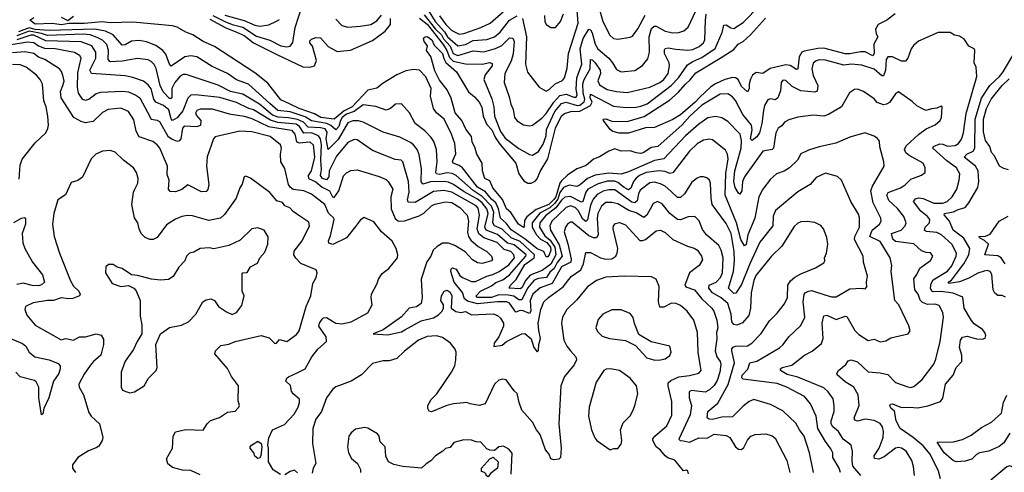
# Model space of a CAD drawing. Extents: x 1921360 to 2014538, y 768294 to 907744.
# Tile 217 of 256: x 1990953 to 1997408, y 810927 to 813897. Entities that reach past the tile are written whole.
import ezdxf

# ---------------------------------------------------------------- set-up
doc = ezdxf.new("R2010")
doc.units = 0

msp = doc.modelspace()

# ---------------------------------------------------------------- linework, layer by layer
at = {"layer": '0CON10XD'}
for points in [[(1992219.7, 813925), (1992297.1, 813885), (1992345, 813864.4), (1992415, 813847.3), (1992505, 813788.5), (1992592.2, 813762.2), (1992665, 813724.7), (1992705, 813719.1), (1992725, 813722.9), (1992742.8, 813747.2), (1992759, 813845), (1992807.5, 813995)], [(1997034, 812705), (1997065.3, 812735), (1997096, 812785), (1997112.7, 812845), (1997116.2, 812885), (1997095.5, 812925), (1997031.7, 812971.7), (1996938.9, 813055), (1996944.1, 813065.9), (1996985, 813081.7), (1997005, 813080.3), (1997035, 813066.8), (1997085, 813072.1), (1997108.5, 813085), (1997127.4, 813112.6), (1997141, 813155), (1997158.5, 813281.5), (1997228.9, 813525), (1997224.4, 813585), (1997210.6, 813615), (1997215.4, 813695), (1997210.8, 813705), (1997175, 813722.9), (1997146.8, 813766.8), (1997115, 813788.2), (1997081.2, 813795), (1997052, 813812), (1996975, 813813.2), (1996899.6, 813780.4), (1996845, 813755.8), (1996813, 813727), (1996798, 813705), (1996776.3, 813643.7), (1996760, 813625), (1996735, 813624.5), (1996675, 813652.5), (1996645, 813654), (1996633.5, 813635), (1996628.9, 813565), (1996615, 813529.5), (1996605, 813528.2), (1996555, 813571.9), (1996475, 813598.4), (1996405, 813604.7), (1996355, 813598.9), (1996235, 813631.3), (1996195, 813632.7), (1996175, 813627.3), (1996155, 813611.4), (1996147.2, 813575), (1996155, 813530), (1996185.4, 813465), (1996181.4, 813428.6), (1996165, 813422.5), (1996075, 813429.8), (1996017.8, 813457.8), (1995975, 813498.5), (1995955, 813500), (1995944.6, 813485.4), (1995940.2, 813429.8), (1995923.5, 813385), (1995905, 813371.8), (1995875, 813377.7), (1995858.2, 813371.8), (1995835.3, 813335), (1995829.1, 813300.9), (1995819.2, 813215), (1995802.6, 813155), (1995785, 813129.2), (1995753.9, 813103.9), (1995744.8, 813115), (1995755.9, 813175), (1995750.2, 813205), (1995693.9, 813273.9), (1995645, 813367.1), (1995625, 813390), (1995595, 813410), (1995545, 813408.8), (1995425, 813335.7), (1995346.9, 813265), (1995295, 813208), (1995135.5, 813064.5), (1995092.3, 813057.8), (1995045, 813026.5), (1995025, 813020), (1994995, 813022.5), (1994955, 813035.6), (1994895, 813034.5), (1994855, 813049.4), (1994815, 813034.4), (1994755, 812996), (1994715, 812982), (1994678.9, 812951.1), (1994661.2, 812938.8), (1994605, 812918.8), (1994545, 812877.2), (1994505, 812839.7), (1994494.4, 812825), (1994466.9, 812735), (1994455, 812716.5), (1994422.3, 812685), (1994339.3, 812650.7), (1994276.7, 812603.3), (1994261.3, 812578.7), (1994260.5, 812539.5), (1994255, 812532.9), (1994222.1, 812555), (1994172.3, 812632.3), (1994144.7, 812655), (1994117.8, 812717.8), (1994055, 812794.4), (1994035, 812840), (1994002.3, 812855), (1993987.1, 812905), (1993985.5, 812955), (1993949.6, 813015), (1993939.7, 813055), (1993920.2, 813095), (1993915, 813130), (1993878.7, 813178.7), (1993851.9, 813235), (1993807.1, 813285), (1993781.8, 813381.8), (1993755.8, 813435.8), (1993705, 813499.2), (1993675, 813560.8), (1993648.8, 813655), (1993620.8, 813695), (1993625.6, 813725), (1993604.3, 813755), (1993600, 813775), (1993610, 813785), (1993623.8, 813786.2), (1993655, 813765.4), (1993669.5, 813729.5), (1993724.7, 813675), (1993732.7, 813642.7), (1993747.2, 813617.2), (1993816.1, 813555), (1993895, 813424.4), (1993935, 813390.6), (1993964.4, 813355), (1993982.3, 813322.2), (1993991.9, 813265), (1994015, 813209.7), (1994048.1, 813175), (1994071.7, 813121.7), (1994100.2, 813080.2), (1994205, 812956.2), (1994225.4, 812885), (1994258.7, 812838.7), (1994285, 812824.8), (1994306.2, 812823.8), (1994332, 812838), (1994346.2, 812853.8), (1994365, 812901.9), (1994415.8, 812984.2), (1994466.2, 813185), (1994505, 813266.8), (1994525, 813282.2), (1994566.5, 813293.5), (1994625, 813296.7), (1994695, 813332.9), (1994705.2, 813355), (1994693, 813385), (1994695, 813408.2), (1994845, 813329.5), (1994928.4, 813321.6), (1994995, 813322.7), (1995025, 813329.7), (1995066.9, 813345), (1995224.2, 813465.8), (1995273, 813515), (1995330, 813600), (1995365, 813622.9), (1995425, 813648.5), (1995512.9, 813707.1), (1995558.1, 813811.9), (1995569.2, 813860.8), (1995585, 813863.9), (1995615, 813843.2), (1995635, 813839.6), (1995695, 813877.8), (1995805, 813990.9)], [(1993630, 813960), (1993677.4, 813885), (1993737.5, 813817.5), (1993757.5, 813785), (1993825, 813725.2), (1993875, 813735.2), (1993925, 813760), (1994015, 813768.1), (1994065, 813785.2), (1994103.1, 813815), (1994163.2, 813895), (1994215, 813923.3)], [(1993705, 813922.8), (1993745.6, 813865), (1993785, 813826.1), (1993835, 813802.8), (1993865, 813806.7), (1993975, 813845.2), (1994038.2, 813875), (1994121.7, 813948.3)], [(1994250.3, 813905), (1994275.2, 813785), (1994268.2, 813605), (1994281.7, 813551.7), (1994358, 813455), (1994405, 813428.6), (1994425, 813438.1), (1994464.2, 813475.8), (1994511.5, 813498.5), (1994524.5, 813515), (1994542.1, 813577.9), (1994550.8, 813675), (1994613.6, 813875), (1994605.7, 813985)], [(1994601.5, 813441.5), (1994605.1, 813515), (1994638.5, 813605), (1994626.4, 813705), (1994647, 813773), (1994685, 813834.5), (1994695, 813829.5), (1994705, 813811.5), (1994725, 813737.5), (1994743.9, 813705), (1994814.2, 813644.2), (1994839.4, 813615), (1994865, 813570), (1994895.7, 813554.3), (1994985, 813564.5), (1995035, 813595.6), (1995070.7, 813639.3), (1995081.6, 813685), (1995079.8, 813785), (1995095, 813839.6), (1995113.1, 813855), (1995125, 813855.3), (1995185, 813822.4), (1995235, 813810.3), (1995275, 813812.5), (1995307, 813823), (1995335, 813847.1), (1995386.5, 813955)], [(1994743.3, 814003.3), (1994775, 813886), (1994822.2, 813795), (1994845, 813773.6), (1994875, 813769.1), (1994955, 813781.5), (1994970.6, 813789.4), (1995005, 813836.7), (1995054.2, 813925.8)], [(1995686.2, 812773.8), (1995675, 812751.4), (1995665, 812759.4), (1995644, 812795), (1995635.2, 812835), (1995640.4, 812905), (1995682.4, 813055), (1995685.2, 813105.2), (1995676.7, 813145), (1995595, 813228.2), (1995555, 813253.9), (1995515, 813262.4), (1995465, 813254), (1995405, 813212.2), (1995318.8, 813135), (1995175.2, 812984.8), (1995115, 812973.3), (1994945, 812898.1), (1994896.5, 812883.5), (1994815, 812889.2), (1994725, 812875.8), (1994674.7, 812855.3), (1994627.7, 812812.3), (1994605, 812801.9), (1994555, 812810.5), (1994517.5, 812795), (1994495, 812762.8), (1994480.4, 812719.6), (1994458.7, 812691.3), (1994427.6, 812662.4), (1994363.1, 812626.9), (1994312.6, 812565), (1994313.1, 812535), (1994341, 812485), (1994367.7, 812457.7), (1994409.6, 812435), (1994432.5, 812405), (1994434.5, 812385.5), (1994425, 812353.3), (1994415, 812340.5), (1994405, 812340.8), (1994388.2, 812375), (1994344.3, 812394.3), (1994266.6, 812456.6), (1994175, 812517.4), (1994142.5, 812562.5), (1994106, 812595), (1994092.2, 812655), (1994074.9, 812695), (1994045, 812720), (1994006.4, 812766.4), (1993955, 812797.9), (1993855.7, 812925.7), (1993835, 812940.9), (1993795.6, 812955), (1993790.4, 812969.6), (1993812.6, 813017.4), (1993804.7, 813085), (1993783.9, 813145), (1993735, 813244.4), (1993685.2, 813285.3), (1993666.5, 813315), (1993647.1, 813395), (1993650.5, 813445), (1993615, 813522.7), (1993573.8, 813565), (1993535, 813570.4), (1993485, 813562.5), (1993425, 813534.7), (1993335, 813479.7), (1993295, 813447.6), (1993234.9, 813435.1), (1993132.1, 813325), (1993081, 813299), (1993015, 813243.3), (1992927.1, 813255), (1992885, 813279.7), (1992785, 813314.9), (1992725, 813343.1), (1992665, 813370.9), (1992580.5, 813480.5), (1992495, 813548.1), (1992230.4, 813720.4), (1992155, 813754.7), (1992088.5, 813798.5), (1992041.2, 813815), (1991985, 813848), (1991955, 813857.5), (1991695, 813880.3), (1991545, 813877.5), (1991493.8, 813883.8), (1991375, 813873), (1991275, 813871.8), (1991226.9, 813863.1), (1991165, 813871.8), (1991055, 813866.9), (1991020, 813895), (1991045, 813910.8)], [(1991225, 813914.4), (1991267.7, 813892.3), (1991305, 813921.2)], [(1992200.4, 813900.4), (1992304.4, 813844.4), (1992365, 813820), (1992425, 813792.4), (1992485.7, 813745.7), (1992637.7, 813667.7), (1992808.7, 813588.7), (1992855, 813585.9), (1992884.8, 813595.2), (1992898.2, 813628.2), (1992872.6, 813722.6), (1992854.6, 813745), (1992855, 813758.8), (1992865, 813770), (1992895, 813779.2), (1992925, 813778.1), (1992975, 813722.2), (1993035, 813688), (1993122.2, 813697.8), (1993265, 813760.2), (1993348, 813822), (1993383.5, 813865), (1993384.4, 813905.6)], [(1992297.5, 813927.5), (1992425, 813892.2), (1992495, 813861), (1992526.4, 813853.6), (1992586.6, 813863.4), (1992637.1, 813887.1), (1992655, 813898.2)], [(1993025, 813901.5), (1993065, 813858.2), (1993105, 813847.9), (1993186, 813854), (1993255, 813866.4), (1993295, 813890), (1993325, 813926.4)], [(1993575, 813906.6), (1993625, 813867.9), (1993728.4, 813735), (1993753.9, 813695), (1993769.7, 813649.7), (1993795.6, 813625), (1993875, 813607.2), (1993985, 813606.2), (1994035, 813615.3), (1994049.6, 813609.6), (1994050.4, 813595), (1994003.9, 813536.2), (1993995.9, 813505), (1994048.6, 813378.6), (1994060.5, 813325), (1994064.7, 813265), (1994105, 813164.1), (1994135, 813118.7), (1994225, 813051.2), (1994295, 813012.1), (1994315, 813007.7), (1994355, 813033.1), (1994385, 813081.3), (1994403.9, 813135), (1994406.7, 813176.7), (1994460.6, 813295), (1994505, 813346.8), (1994535, 813356.2), (1994607, 813333), (1994625, 813337.2), (1994652.5, 813357.5), (1994657.1, 813375), (1994647.7, 813415), (1994644.1, 813475.9), (1994653.2, 813505), (1994693.3, 813575), (1994695, 813635.6), (1994705, 813634.5), (1994725, 813614.6), (1994757.6, 813565), (1994759.5, 813545), (1994743.5, 813495), (1994755, 813468.9), (1994805, 813438.4), (1994865, 813425.3), (1994935, 813420), (1995085, 813454.1), (1995149.4, 813485), (1995176, 813505), (1995205.2, 813545), (1995212.9, 813595), (1995210.3, 813615), (1995180, 813675), (1995180, 813700), (1995185, 813707.5), (1995205, 813712.5), (1995255.3, 813704.7), (1995332.7, 813697.3), (1995365, 813701.4), (1995407.8, 813722.2), (1995436.6, 813745), (1995445.2, 813765), (1995448, 813895), (1995454.3, 813934.3)], [(1993605, 813928.1), (1993678.3, 813835), (1993717.1, 813797.1), (1993730.9, 813770.9), (1993773.9, 813723.9), (1993794.7, 813674.7), (1993825, 813662.6), (1993925, 813693.7), (1993995, 813687), (1994072.6, 813707.4), (1994113.1, 813726.9), (1994165, 813776.9), (1994186.2, 813775), (1994193.7, 813753.7), (1994187.2, 813672.8), (1994174.8, 813625), (1994133.3, 813545), (1994129.1, 813485), (1994161.7, 813391.7), (1994172, 813342), (1994188.6, 813308.6), (1994195.7, 813255), (1994215, 813234.2), (1994255, 813207.5), (1994295, 813201.4), (1994315, 813205.7), (1994375, 813250.7), (1994405, 813282.4), (1994454.1, 813355.9), (1994495, 813399.7), (1994535, 813408), (1994585, 813388), (1994600.6, 813389.4), (1994607.7, 813405), (1994601.5, 813441.5)], [(1994394.3, 813925), (1994395.8, 813885), (1994404, 813865), (1994435, 813846.2), (1994465, 813846), (1994497.8, 813885), (1994518.8, 813935)], [(1996693, 813935), (1996637, 813893), (1996580.2, 813865), (1996563.3, 813835), (1996568, 813805), (1996578.8, 813785), (1996552.7, 813737.3), (1996555.1, 813674.9), (1996545, 813660.9), (1996495, 813686), (1996465, 813687.2), (1996395, 813672.7), (1996365, 813673), (1996225, 813709.7), (1996185, 813708.6), (1996095, 813691.5), (1996080.6, 813685), (1996063.9, 813653.9), (1996055, 813574.4), (1996045, 813570), (1996005, 813597.4), (1995975, 813601.8), (1995872.2, 813577.8), (1995825, 813544.5), (1995780.1, 813549.9), (1995757.8, 813532.2), (1995743.6, 813506.4), (1995734.6, 813475), (1995735, 813442.5), (1995725, 813423.8), (1995685, 813459.1), (1995662.9, 813505), (1995645.9, 813515.9), (1995625, 813517.7), (1995575, 813504.6), (1995515, 813475.6), (1995484.5, 813455.5), (1995411.9, 813388.1), (1995381.6, 813355), (1995285, 813273.5), (1995235, 813242.8), (1995115, 813190), (1995055, 813188.1), (1994945, 813152), (1994882.4, 813152.4), (1994842.5, 813162.5), (1994825, 813176.5), (1994780, 813235), (1994778.8, 813245), (1994795, 813247.5), (1994835, 813230.3), (1994935, 813228.9), (1995047.8, 813262.2), (1995212, 813368), (1995270.8, 813419.2), (1995317.8, 813475), (1995348.7, 813501.3), (1995385, 813548.9), (1995545.4, 813645), (1995635, 813701.6), (1995662.5, 813737.5), (1995696.8, 813753.2), (1995743.3, 813796.7), (1995842.6, 813907.4)], [(1996232.3, 812092.2), (1996275, 812078.2), (1996305, 812077.3), (1996395, 812130.5), (1996475, 812135.8), (1996495, 812130), (1996505.9, 812144.1), (1996504, 812175), (1996511.1, 812215), (1996485.5, 812305), (1996482.2, 812345), (1996425.7, 812455), (1996427.4, 812475), (1996458.8, 812535), (1996458.8, 812598.8), (1996451.4, 812621.4), (1996401.1, 812705), (1996340, 812845), (1996315, 812868.1), (1996235, 812889.4), (1996175, 812862.5), (1996135.3, 812814.7), (1996055, 812767.8), (1995908.9, 812645), (1995891.7, 812608.3), (1995890.3, 812545), (1995805, 812436.5), (1995739.4, 812295), (1995685, 812158.4), (1995647.6, 812102.4), (1995635, 812099.2), (1995600.4, 812135), (1995633, 812245), (1995639.9, 812315), (1995637.7, 812375), (1995618.2, 812495), (1995585, 812560.4), (1995493.3, 812685), (1995485.3, 812725), (1995482.2, 812825), (1995475.8, 812845), (1995458.3, 812858.3), (1995435, 812865.6), (1995415, 812866.7), (1995395, 812857.5), (1995358.9, 812831.1), (1995311.2, 812755), (1995285, 812730.8), (1995265, 812731.2), (1995222, 812772), (1995184.5, 812804.5), (1995155, 812820), (1995115, 812830.2), (1995085, 812827.1), (1995021.7, 812778.3), (1995009.7, 812755), (1995001.2, 812708.8), (1994985, 812694.5), (1994965, 812699.6), (1994855, 812780.8), (1994815, 812781.4), (1994778.2, 812771.8), (1994739.1, 812750.9), (1994711.8, 812718.2), (1994695, 812680), (1994675.7, 812584.3), (1994665, 812573.6), (1994645, 812588.1), (1994614.5, 812645), (1994595, 812665.2), (1994565, 812674.8), (1994534.9, 812665.1), (1994441.4, 812575), (1994428.4, 812545), (1994432.3, 812515), (1994489, 812419), (1994509.7, 812345), (1994475.6, 812304.4), (1994456.1, 812263.9), (1994428.7, 812241.3), (1994406.2, 812205), (1994355, 812198.1), (1994325, 812187), (1994281.5, 812135), (1994245, 812057.8), (1994225, 812059.2), (1994192.4, 812082.4), (1994155, 812090.3), (1994095, 812090.8), (1994045, 812074.1), (1993950.9, 812075), (1993946.1, 812085), (1993973.8, 812115), (1994045, 812150.4), (1994075, 812173), (1994119.5, 812190.5), (1994165, 812223.5), (1994271.7, 812345), (1994273.2, 812355), (1994195, 812419.4), (1994150.1, 812430.1), (1994085, 812486.6), (1994011.7, 812515), (1994001.4, 812535), (1994023.2, 812625), (1994015.5, 812655), (1993984.7, 812695), (1993955, 812719.8), (1993867.8, 812767.8), (1993796.5, 812816.5), (1993765, 812830.5), (1993735, 812835.6), (1993646.9, 812833.1), (1993595, 812817.5), (1993585.2, 812835), (1993587.4, 812917.4), (1993572.6, 813012.6), (1993559.4, 813045), (1993535.2, 813075.2), (1993515, 813091.8), (1993445, 813127.1), (1993335, 813160), (1993204.8, 813224.7), (1993175, 813232.9), (1993136.4, 813233.6), (1993105, 813220), (1993039.9, 813110.1), (1992975, 813045.4), (1992961.4, 813115), (1992969, 813159), (1992955, 813180.3), (1992925, 813188.2), (1992845, 813192), (1992814.5, 813225), (1992775, 813242.1), (1992715, 813253.3), (1992647, 813257), (1992610.6, 813270.6), (1992525, 813341.7), (1992415, 813409.4), (1992335.5, 813425), (1992255, 813467), (1992045, 813537.9), (1992025, 813536.5), (1992005, 813525.9), (1991968.8, 813485), (1991950.2, 813445), (1991949.2, 813385), (1991945, 813378.9), (1991935, 813380), (1991893, 813423), (1991873.2, 813465), (1991846.4, 813576.4), (1991833.3, 813603.3), (1991815, 813623.5), (1991794, 813634), (1991725, 813641.8), (1991625.2, 813624.8), (1991545, 813619.5), (1991532.3, 813635), (1991535.2, 813694.8), (1991523.3, 813733.3), (1991495, 813763), (1991459.7, 813779.7), (1991415, 813796.6), (1991371.8, 813801.8), (1991135, 813793.4), (1991096.6, 813806.6), (1991015, 813821.5), (1990935, 813790.2)], [(1996468.2, 810905), (1996415, 810967.5), (1996409.5, 811005), (1996412.5, 811062.5), (1996404, 811104), (1996351.8, 811145), (1996320.3, 811195), (1996284.8, 811224.8), (1996272.6, 811245), (1996272.9, 811265), (1996292.9, 811325), (1996292.8, 811362.8), (1996285, 811408), (1996252.5, 811455), (1996225, 811481.5), (1996055, 811550.7), (1995985, 811569.7), (1995941.1, 811595), (1995940.8, 811605), (1995951.2, 811615), (1996015, 811630.8), (1996097.8, 811695), (1996148.9, 811721.1), (1996208.8, 811771.2), (1996220.8, 811805), (1996214.8, 811905), (1996225.5, 811954.5), (1996245, 811957.5), (1996305, 811930), (1996365, 811951.8), (1996375, 811949.5), (1996427.5, 811857.5), (1996455, 811830.5), (1996515, 811792.9), (1996555, 811800.5), (1996595, 811782.1), (1996631.4, 811788.6), (1996665, 811808.6), (1996777.5, 811835), (1996790, 811855), (1996783, 811887), (1996716.2, 812025), (1996690.4, 812055), (1996665.4, 812245), (1996670.7, 812285), (1996660.4, 812335), (1996595, 812441.8), (1996525.3, 812475.3), (1996542, 812515), (1996588.7, 812555), (1996600.9, 812575), (1996597.5, 812595), (1996548.6, 812695), (1996533.4, 812775), (1996543.8, 812805), (1996620.4, 812935), (1996619.1, 812965), (1996592.4, 813062.4), (1996588.9, 813098.9), (1996576.9, 813116.9), (1996555, 813132.5), (1996494.3, 813154.3), (1996395, 813126.9), (1996303.3, 813086.7), (1996195, 813062.7), (1996125, 813040.5), (1996075, 813016.9), (1996051.4, 812975), (1996000.5, 812925), (1995965, 812902.8), (1995915, 812884.5), (1995875, 812851.4), (1995825, 812785.8), (1995798.9, 812735), (1995773.3, 812595), (1995726.4, 812485), (1995715, 812422.5), (1995705, 812413.8), (1995681, 812455), (1995653.2, 812565), (1995577.7, 812745), (1995582.7, 812887.3), (1995597.5, 812985), (1995593.6, 813013.7), (1995580.3, 813040.3), (1995495, 813109.1), (1995475, 813113.8), (1995435, 813107.3), (1995395, 813081.5), (1995344, 813035), (1995235, 812891.2), (1995215, 812888.8), (1995185, 812900.4), (1995145, 812905.9), (1995059.6, 812895), (1995017.3, 812875), (1994993.6, 812856.3), (1994977.9, 812835), (1994959.3, 812790.7), (1994945, 812781.5), (1994915, 812794.9), (1994875, 812829.7), (1994855, 812836.6), (1994803.6, 812836.4), (1994745, 812820.6), (1994678.4, 812785), (1994664.2, 812765), (1994645.6, 812705), (1994635, 812700), (1994565, 812737.5), (1994527.3, 812732.7), (1994505, 812712.9), (1994468, 812662), (1994399.9, 812610.1), (1994362, 812565), (1994359.7, 812535), (1994395, 812478.7), (1994431.1, 812451.1), (1994461.8, 812405), (1994468.1, 812355), (1994435, 812292.5), (1994377.9, 812252.1), (1994300, 812220), (1994271.7, 812188.3), (1994245, 812138.4), (1994235, 812130.8), (1994162.5, 812135), (1994169.7, 812155), (1994207.8, 812192.2), (1994265, 812289.7), (1994324.9, 812335), (1994328.2, 812355), (1994235, 812441.2), (1994175, 812465.6), (1994115, 812522.7), (1994064.8, 812545), (1994054.9, 812564.9), (1994060.8, 812635), (1994045, 812672.9), (1993985, 812737.4), (1993925.6, 812775.6), (1993813.6, 812873.6), (1993788.2, 812888.2), (1993755, 812891.1), (1993705, 812880.3), (1993685.7, 812885.7), (1993681.6, 812895), (1993690.5, 812965), (1993684.7, 813045), (1993668.2, 813098.2), (1993651.5, 813125), (1993608.7, 813168.7), (1993544.8, 813214.8), (1993508.5, 813285), (1993455, 813345.7), (1993416.3, 813343.7), (1993384.3, 813315), (1993355, 813302.3), (1993286.7, 813326.7), (1993205, 813338.3), (1993145.7, 813294.3), (1993095, 813278), (1993067.3, 813255), (1993055.1, 813235), (1993045, 813195.2), (1993025, 813173.7), (1992992.9, 813202.9), (1992965.9, 813215.9), (1992865, 813234.1), (1992825, 813259.2), (1992725, 813291.4), (1992645, 813300.1), (1992592, 813348), (1992453, 813473), (1992375, 813502), (1992315, 813543.5), (1992215, 813590.8), (1992115, 813654), (1992075, 813659.3), (1992035, 813653.3), (1991945, 813592.5), (1991934.2, 813604.2), (1991910, 813670), (1991890.6, 813695), (1991845, 813728.4), (1991785, 813751.7), (1991735, 813760.3), (1991685, 813757.2), (1991645, 813732.1), (1991625, 813730.4), (1991565, 813797.8), (1991515, 813822.3), (1991445.5, 813835.5), (1991146.9, 813826.9), (1991055, 813831.9), (1991015, 813843.2), (1990945, 813818.3)], [(1994253.7, 811986.3), (1994235, 811987.9), (1994205, 811978.6), (1994165, 812037.5), (1994145.5, 812045.5), (1994085.9, 812045.9), (1993955, 812032.9), (1993889.7, 812049.7), (1993869.7, 812065), (1993855, 812106.5), (1993801, 812175), (1993779.2, 812245), (1993780.6, 812259.4), (1993790.8, 812269.2), (1993815, 812260.6), (1993839.1, 812219.1), (1993855, 812204.2), (1993915, 812179.8), (1993941.1, 812178.9), (1994015.5, 812215), (1994055.5, 812225), (1994097.1, 812245), (1994160.7, 812289.3), (1994197.1, 812335), (1994191.9, 812355), (1994172.6, 812375), (1994129.9, 812389.9), (1994082.5, 812435), (1993996, 812466), (1993962.5, 812492.5), (1993951.6, 812525), (1993967.9, 812615), (1993958.9, 812661.1), (1993945, 812675.4), (1993785, 812764.8), (1993732.8, 812777.2), (1993665, 812769.4), (1993545, 812698), (1993499.7, 812699.7), (1993494.3, 812715), (1993506.3, 812765), (1993501.6, 812835), (1993464.2, 812965), (1993453.3, 812975), (1993415, 812980), (1993265, 813039.2), (1993165, 813109.6), (1993145, 813111.8), (1993105, 813090.9), (1993029.1, 813000.8), (1992981.4, 812905), (1992979.5, 812865), (1992965, 812846.9), (1992938.4, 812855), (1992924.1, 812875), (1992932, 812915), (1992926, 812975), (1992931.4, 813075), (1992924.9, 813115), (1992911.9, 813135), (1992865, 813153.6), (1992815, 813151.3), (1992786.1, 813196.1), (1992765, 813210.7), (1992645, 813221.7), (1992596.8, 813236.8), (1992485.9, 813305.9), (1992455, 813314.5), (1992375, 813353.1), (1992265, 813386.2), (1992105, 813404.7), (1992075, 813401.9), (1992055, 813382.9), (1992021.5, 813298.5), (1991985, 813254), (1991955, 813235.9), (1991945, 813245.8), (1991931.5, 813305), (1991895, 813334.8), (1991844.2, 813355), (1991832.2, 813375), (1991813.7, 813443.7), (1991795, 813470), (1991764.4, 813494.4), (1991695, 813518.6), (1991645, 813527.9), (1991423.1, 813543.1), (1991413.5, 813565), (1991451.7, 813645), (1991452.3, 813685), (1991426.6, 813725), (1991355, 813751.8), (1991125, 813759.3), (1991045.2, 813795), (1991025, 813796.2), (1990935, 813765.8)], [(1990897.3, 813735), (1991005, 813752), (1991045, 813746.8), (1991075, 813725.2), (1991115, 813710.6), (1991185, 813708.7), (1991311.2, 813685), (1991344.3, 813665), (1991352.9, 813645), (1991332.7, 813547.3), (1991328.6, 813455), (1991336.2, 813415), (1991362.2, 813375), (1991385, 813368.9), (1991405, 813374.6), (1991455, 813412.2), (1991485, 813421.8), (1991625, 813427.8), (1991665, 813422.8), (1991715, 813402.5), (1991740.4, 813385), (1991791.1, 813291.1), (1991815.2, 813245.2), (1991855, 813238.4), (1991868.3, 813228.3), (1991925, 813132.2), (1991952.3, 813112.3), (1991985, 813100), (1992002.5, 813105), (1992011.4, 813115), (1992023.3, 813185), (1992035, 813200.8), (1992115, 813195.3), (1992139.3, 813205), (1992142.9, 813235), (1992111.2, 813271.2), (1992106.8, 813285), (1992116.9, 813303.1), (1992138.1, 813311.9), (1992215, 813311.1), (1992325, 813279.4), (1992425, 813264.5), (1992475, 813248.8), (1992585, 813197), (1992735, 813172.1), (1992756.9, 813146.9), (1992767.2, 813095), (1992785, 813089.8), (1992855, 813095.6), (1992876.1, 813075), (1992885.3, 812995), (1992864.3, 812904.3), (1992844.8, 812875), (1992845.4, 812855), (1992895, 812833.3), (1992935, 812798.3), (1992983.6, 812775), (1993002.7, 812735), (1993015, 812729.2), (1993045.8, 812775), (1993075, 812872.5), (1993095, 812892.2), (1993123.6, 812906.4), (1993165, 812912.5), (1993308.5, 812868.5), (1993355, 812847.9), (1993369.5, 812835), (1993398.1, 812785), (1993386.7, 812735), (1993387.7, 812655), (1993415, 812593.3), (1993435.8, 812575.8), (1993475, 812577.1), (1993570.9, 812609.2), (1993602.4, 812627.6), (1993653.4, 812675), (1993675, 812686.7), (1993745, 812702.7), (1993785, 812698.3), (1993838.1, 812665), (1993885.8, 812615), (1993894.8, 812575), (1993889.2, 812500.8), (1993896.2, 812475), (1993911.1, 812451.1), (1993959.3, 812409.3), (1994015, 812375.4), (1994046.4, 812345), (1994051.8, 812325), (1994045.5, 812315), (1993985, 812296.2), (1993955, 812301.3), (1993921.7, 812321.7), (1993872.7, 812372.7), (1993805.6, 812415.6), (1993765, 812430.3), (1993725, 812430.8), (1993690.6, 812409.4), (1993662.8, 812385), (1993647.4, 812345), (1993622.9, 812307.1), (1993584.1, 812195), (1993591.8, 812075), (1993584.5, 812035), (1993555, 812013.1), (1993505.4, 812004.6), (1993455, 811946.2), (1993335, 811860.9), (1993270, 811835), (1993365, 811829.8), (1993455, 811848), (1993478.1, 811861.9), (1993585, 811921.3), (1993665, 811941.6), (1993699.1, 811960.9), (1993723.5, 811985), (1993732.2, 812005), (1993731.9, 812025), (1993714.1, 812055), (1993717.2, 812085), (1993735, 812116.4), (1993755, 812122.3), (1993775, 812109.1), (1993786.4, 812085), (1993782.5, 812005), (1993813.1, 811983.1), (1993845, 811974.6), (1993875, 811981.2), (1993915, 811960.4), (1994056.6, 811966.6), (1994086.2, 811955), (1994105, 811938), (1994125, 811906.2), (1994124.6, 811885), (1994093.8, 811815), (1994063.1, 811775), (1994061.5, 811751.5), (1994115, 811761.1), (1994145, 811785.9), (1994245, 811834.7), (1994265, 811837.5), (1994305, 811802.9), (1994322.6, 811745), (1994345, 811717.1), (1994354.5, 811725.5), (1994356.7, 811765), (1994368, 811805), (1994356.5, 811856.5)], [(1992661.9, 810911.9), (1992614.2, 810944.2), (1992583.2, 810995), (1992584.6, 811085), (1992580, 811105), (1992586, 811154), (1992609.2, 811205), (1992688.4, 811241.6), (1992751.5, 811308.5), (1992778.5, 811355), (1992787.1, 811385), (1992786.1, 811406.1), (1992745, 811442.5), (1992735, 811458.8), (1992727.2, 811497.2), (1992698, 811525), (1992704, 811545), (1992715, 811554.2), (1992771.3, 811578.7), (1992823.5, 811606.5), (1992868.2, 811685), (1992907.9, 811735), (1992964.4, 811785), (1992961.1, 811815), (1992914.2, 811885), (1992918.5, 811905), (1992935, 811932.9), (1992945, 811940.6), (1992965, 811941.9), (1993026, 811905), (1993065, 811901.3), (1993125, 811913.5), (1993235, 811974.4), (1993264.2, 812025), (1993256.7, 812075), (1993259.5, 812095), (1993297.3, 812165), (1993304.3, 812195), (1993328.7, 812231.3), (1993373.1, 812265), (1993429.4, 812335), (1993432, 812355), (1993421.4, 812395), (1993395, 812444), (1993324.3, 812505), (1993275, 812570.8), (1993210.7, 812599.3), (1993186.1, 812583.9), (1993155, 812540), (1993095, 812465.6), (1993005, 812421.9), (1992980.5, 812430.5), (1992976.9, 812445), (1992991.3, 812478.7), (1993014.1, 812585), (1993011.4, 812595), (1992977.5, 812627.5), (1992952.3, 812685), (1992865, 812752.5), (1992815, 812773.1), (1992745, 812782.5), (1992725, 812797.9), (1992715.6, 812815.6), (1992690.6, 812920.6), (1992664.5, 812965), (1992662.5, 813015), (1992668.9, 813055), (1992663.3, 813075), (1992595, 813131), (1992475, 813160.6), (1992395.5, 813164.5), (1992235, 813128), (1992222.5, 813115), (1992182, 812998), (1992176.5, 812936.5), (1992191.9, 812815), (1992186.6, 812783.4), (1992175, 812769.2), (1992145, 812766.9), (1992055, 812812.9), (1992016.2, 812783.8), (1991975, 812766.9), (1991939.4, 812769.4), (1991928, 812785), (1991932.5, 812845), (1991920.5, 812880.5), (1991922.5, 812935), (1991871.5, 813055), (1991855, 813076.2), (1991825, 813097.3), (1991735, 813129.2), (1991716.5, 813165), (1991700.3, 813240.3), (1991665, 813293.6), (1991615, 813315.9), (1991532.9, 813307.1), (1991495, 813287.1), (1991435, 813230), (1991385, 813220.6), (1991355, 813229.6), (1991308.2, 813255), (1991225.3, 813385), (1991219.2, 813425), (1991235.3, 813465), (1991243.9, 813493.9), (1991238.2, 813525), (1991226.9, 813556.9), (1991213.1, 813575), (1991116.7, 813635), (1991075, 813651.4), (1991045, 813674.8), (1990985.5, 813685.5), (1990905, 813679.5)], [(1997415, 812075.6), (1997395, 812086.7), (1997365, 812086.5), (1997345, 812102.9), (1997335.3, 812125.3), (1997326.9, 812225), (1997315, 812245.4), (1997295, 812250.7), (1997275, 812247.2), (1997235, 812234.2), (1997175, 812199.8), (1997115, 812175.8), (1997045, 812164.8), (1997040.8, 812175), (1997061.2, 812188.8), (1997095, 812232.4), (1997142.6, 812295), (1997176.2, 812355), (1997182.9, 812395), (1997143.5, 812463.5), (1997072.1, 812515), (1997048.2, 812575), (1997013.3, 812616.7), (1997015.8, 812625), (1997074.3, 812635.7), (1997105, 812652), (1997151.4, 812665), (1997175.3, 812694.7), (1997234.5, 812795), (1997240.9, 812835), (1997237.1, 812905), (1997219.3, 812935), (1997144.5, 812995), (1997162.1, 813015), (1997204.6, 813035), (1997215.6, 813054.4), (1997216.4, 813245), (1997258.7, 813381.3), (1997313.6, 813465), (1997377.1, 813525), (1997401.6, 813555), (1997473.3, 813676.7)], [(1990949.7, 812850.3), (1990956.8, 812943.2), (1990968.6, 812981.4), (1991055, 813088.8), (1991123.8, 813155), (1991136.6, 813183.4), (1991140.6, 813205), (1991136.4, 813265), (1991125.3, 813325.3), (1991110.8, 813365), (1991103.1, 813475), (1991087.3, 813505), (1991062.6, 813532.6), (1990995.3, 813585.3), (1990955, 813601.8), (1990905, 813603.5)], [(1997435, 812910.8), (1997405, 812919.6), (1997376.6, 812936.6), (1997343.4, 813003.4), (1997323.3, 813025), (1997312.2, 813065), (1997284.3, 813105), (1997271.2, 813161.2), (1997271.2, 813245), (1997290.8, 813315), (1997322.3, 813375), (1997394.8, 813465), (1997440.1, 813509.9)], [(1996818.2, 810905), (1996812.9, 810965), (1996801.2, 811005), (1996763.5, 811065), (1996735, 811086.2), (1996715, 811090.4), (1996694.4, 811085), (1996621.1, 811028.9), (1996585, 811013.5), (1996557.1, 811017.1), (1996554.6, 811035), (1996588.2, 811085), (1996612.8, 811155), (1996616.5, 811195), (1996609.6, 811225), (1996595, 811246.4), (1996555, 811266.1), (1996495, 811276.1), (1996445, 811262.5), (1996428, 811268), (1996423.6, 811285), (1996457.3, 811365), (1996449.2, 811435), (1996421.5, 811485), (1996365, 811519.7), (1996313.3, 811566.7), (1996309.2, 811575), (1996320, 811595), (1996370, 811635), (1996385, 811658), (1996405, 811665.6), (1996445, 811651.5), (1996515, 811585.6), (1996595, 811580), (1996645, 811568.6), (1996695, 811515.4), (1996775, 811487.5), (1996795, 811483.8), (1996815, 811490), (1996870.4, 811535), (1996945, 811637.1), (1996959.7, 811670.3), (1996988.4, 811785), (1997010.2, 811945), (1997005.9, 811975), (1996981.3, 812021.3), (1996955, 812030.6), (1996905, 812028.1), (1996871.7, 812041.7), (1996856.4, 812056.4), (1996842.2, 812095), (1996821.2, 812125), (1996813.9, 812196.1), (1996835, 812224.3), (1996854.3, 812265.7), (1996923.3, 812316.7), (1996939.2, 812345), (1996925, 812366.7), (1996895, 812369.4), (1996865, 812380.6), (1996815, 812426.2), (1996695, 812442.4), (1996677.1, 812457.1), (1996667.7, 812495), (1996731.6, 812515), (1996758.8, 812545), (1996763.8, 812565), (1996748.8, 812605), (1996708, 812658), (1996651.4, 812711.4), (1996637.4, 812745), (1996646.8, 812763.2), (1996727, 812793), (1996755, 812810.9), (1996795, 812850), (1996865, 812877.1), (1996888.8, 812895), (1996889.4, 812925), (1996875, 812955.8), (1996784.8, 813004.8), (1996763.4, 813023.4), (1996754.7, 813045), (1996765, 813068.5), (1996845, 813143.8), (1996895, 813180.5), (1996955, 813208), (1996987.5, 813235), (1996996.9, 813255), (1997000, 813325), (1996995, 813330), (1996965, 813316.2), (1996931.2, 813311.2), (1996895, 813300.8), (1996875, 813309.2), (1996835, 813332.5), (1996805, 813360.8), (1996715, 813424.2), (1996695, 813410.8), (1996655, 813354.4), (1996635, 813342.2), (1996615, 813339.1), (1996575, 813354.5), (1996555, 813376.7), (1996485, 813426.9), (1996445, 813442), (1996425, 813440), (1996393.2, 813416.8), (1996341.4, 813325), (1996255, 813274), (1996224.6, 813264.6), (1996155, 813270.6), (1996055, 813257.5), (1995995, 813240), (1995967.5, 813225), (1995948.9, 813201.1), (1995925, 813184.2), (1995910, 813155), (1995895, 813053.3), (1995885, 813044.6), (1995825, 813033.8), (1995705, 812865.5), (1995692.6, 812835), (1995686.2, 812773.8)], [(1992135, 810909.5), (1992075, 810937.8), (1992021.1, 810941.1), (1991955, 810958.6), (1991923.2, 810983.2), (1991914.2, 811015), (1991953.8, 811085), (1991958.8, 811165), (1991975, 811193.3), (1992042, 811208), (1992155, 811203.3), (1992181.4, 811245), (1992203.6, 811266.4), (1992263.4, 811286.6), (1992315, 811322.2), (1992365, 811328.8), (1992388.6, 811355), (1992394.2, 811365), (1992384.3, 811395.7), (1992386.4, 811495), (1992341.4, 811555), (1992315, 811608.1), (1992233.1, 811705), (1992237, 811723), (1992272, 811758), (1992322.9, 811767.1), (1992365, 811786.2), (1992535, 811824.2), (1992588.3, 811808.3), (1992625, 811772), (1992636.7, 811775), (1992655, 811797.5), (1992705, 811785.8), (1992768.3, 811831.7), (1992785, 811854.2), (1992830.4, 812015), (1992860.4, 812085), (1992874.6, 812165.4), (1992895.6, 812205), (1992903.3, 812235), (1992895.8, 812255), (1992797, 812297), (1992762.1, 812332.1), (1992750.8, 812355), (1992752.7, 812377.3), (1992805, 812445.8), (1992852.9, 812545), (1992847.9, 812567.9), (1992788.6, 812608.6), (1992745, 812637.8), (1992723.5, 812663.5), (1992691.9, 812675), (1992675, 812697.1), (1992637.5, 812707.5), (1992592, 812762), (1992465, 812858), (1992435, 812870), (1992423.8, 812865), (1992412.3, 812817.7), (1992395.5, 812794.5), (1992372.2, 812725), (1992295, 812617.8), (1992269.4, 812595), (1992191.7, 812578.3), (1992085, 812609.4), (1992052.4, 812612.4), (1992015, 812604.6), (1991975, 812588.7), (1991915, 812550), (1991855, 812468), (1991827.5, 812455), (1991805, 812454.5), (1991775, 812466.9), (1991750, 812495), (1991735.6, 812525), (1991726.9, 812565), (1991706, 812596), (1991687.9, 812685), (1991699.5, 812765), (1991708.1, 812785), (1991726.9, 812825), (1991728.8, 812855), (1991719.4, 812895), (1991698.8, 812925), (1991633.8, 812975), (1991578.3, 813028.3), (1991545, 813039.2), (1991495.6, 813034.4), (1991451.2, 813015), (1991422, 812985), (1991365.3, 812864.7), (1991335, 812842.5), (1991290.5, 812829.5), (1991252.9, 812747.1), (1991202.9, 812715), (1991176.4, 812625), (1991167.8, 812555), (1991178.6, 812475), (1991214.4, 812365), (1991285, 812184.3), (1991305, 812148.5), (1991341.1, 812115), (1991350, 812095), (1991345.3, 812084.7), (1991301.7, 812068.3), (1991275, 812064.7), (1991225, 812072), (1991175, 812053.5)], [(1996990, 810885), (1996975.5, 810935), (1996922, 811045), (1996875, 811101), (1996810, 811155), (1996724.3, 811214.3), (1996698.4, 811265), (1996687.6, 811327.6), (1996665, 811348.6), (1996657.1, 811365), (1996661.2, 811375), (1996675, 811377.1), (1996735, 811351.3), (1996785.5, 811354.5), (1996840.9, 811349.1), (1996906.7, 811363.3), (1996988.8, 811391.2), (1997005.7, 811414.3), (1997023.3, 811505), (1997073.1, 811565), (1997091.9, 811615), (1997128.8, 811655), (1997128.8, 811695), (1997113.8, 811745), (1997120, 811795), (1997135, 811813.3), (1997165, 811821.2), (1997225, 811802.5), (1997265, 811800.8), (1997282, 811808), (1997287.1, 811825), (1997281.4, 811845), (1997265, 811864.2), (1997210.5, 811900.5), (1997192.6, 811922.6), (1997145.5, 812005), (1997136.2, 812076.2), (1997073.5, 812103.5), (1996995, 812114.3), (1996941.1, 812111.1), (1996932.7, 812115), (1996924.5, 812134.5), (1996928.3, 812165), (1996941, 812189), (1997035, 812246.5), (1997065, 812281.2), (1997092.4, 812345), (1997094.7, 812365), (1997062.9, 812425), (1996995.2, 812485), (1996965, 812500.4), (1996897.6, 812507.6), (1996884.4, 812514.4), (1996888.2, 812535), (1996917.4, 812565), (1996919.4, 812585), (1996905, 812605.8), (1996861.3, 812641.3), (1996811.9, 812705), (1996825, 812721.5), (1996845, 812727.2), (1996875, 812722.9), (1996945, 812692.8), (1997005, 812692.9), (1997034, 812705)], [(1996156.8, 810925), (1996131.3, 811055), (1996095.6, 811164.4), (1996064.6, 811205), (1996040.2, 811250.2), (1995955, 811330.4), (1995875, 811371.8), (1995765, 811404.5), (1995735, 811390.9), (1995695, 811361.5), (1995625, 811290.6), (1995555, 811289.6), (1995495, 811273.1), (1995473.3, 811275), (1995460.6, 811285), (1995465, 811325.8), (1995529.8, 811380.2), (1995597.3, 811502.7), (1995639, 811645), (1995621.6, 811725), (1995622.3, 811737.7), (1995631.4, 811748.6), (1995645.6, 811754.4), (1995725, 811756.5), (1995753.6, 811775), (1995815, 811838.1), (1995868.1, 811921.9), (1995918.7, 811971.3), (1995966.8, 812033.2), (1995985.6, 812074.4), (1995988.7, 812155), (1996007.3, 812182.7), (1996035, 812207.3), (1996075, 812230.4), (1996171.2, 812268.8), (1996225, 812302), (1996230.8, 812315), (1996230, 812335), (1996242, 812365), (1996251.4, 812425), (1996245, 812467.5), (1996222, 812525), (1996205, 812545.8), (1996165, 812566.9), (1996115, 812572.9), (1996075, 812570.4), (1996055, 812561.8), (1996030.1, 812539.9), (1995950.1, 812409.9), (1995881.8, 812345), (1995779.4, 812219.4), (1995765.8, 812185), (1995748.4, 812105), (1995744.2, 812005), (1995732.7, 811955), (1995692.6, 811907.4), (1995655, 811892.9), (1995635, 811896.4), (1995621.4, 811915), (1995617.6, 811965), (1995595, 812034.7), (1995552.4, 812072.4), (1995493.9, 812103.9), (1995470.2, 812135), (1995474.1, 812155.9), (1995518.2, 812175), (1995546.8, 812205), (1995561, 812235), (1995565.7, 812335), (1995551.6, 812385), (1995535.7, 812415.7), (1995455.4, 812485), (1995430, 812520), (1995406.4, 812576.4), (1995378, 812605), (1995335, 812603.8), (1995285, 812582.8), (1995265, 812586.6), (1995216.2, 812626.2), (1995165, 812689.5), (1995135, 812704.5), (1995105, 812691.9), (1995085.6, 812654.4), (1995065, 812613.8), (1995045, 812599.2), (1994995, 812630.2), (1994945.7, 812645.7), (1994875, 812688.3), (1994835, 812697.2), (1994795, 812696.8), (1994767.6, 812672.4), (1994742.1, 812625), (1994737.8, 812595), (1994745.2, 812484.8), (1994735, 812464.7), (1994715, 812466.2), (1994685, 812479.4), (1994575, 812568.8), (1994565, 812569.1), (1994545, 812555.5), (1994531.5, 812535), (1994523.1, 812505), (1994546.9, 812426.9), (1994569, 812325), (1994566.7, 812305), (1994505, 812274.8), (1994443.3, 812166.7), (1994365, 812136.9), (1994316.7, 812095), (1994298.9, 812055), (1994302.9, 811985), (1994295, 811969.2), (1994253.7, 811986.3)], [(1990915, 812565.3), (1990965, 812595.5), (1990985, 812598.1), (1990990.7, 812590.7), (1990991.8, 812555), (1990968.4, 812495), (1990972.3, 812432.3), (1990985.4, 812395), (1991037.1, 812305), (1991101.8, 812221.8), (1991115.6, 812175), (1991095, 812156.2), (1991075, 812151.6), (1991035, 812153), (1990975, 812167.8), (1990935, 812158.6)], [(1997414.1, 812295), (1997388.1, 812335), (1997365, 812347), (1997280.6, 812355), (1997304.6, 812425), (1997278.3, 812448.3), (1997246, 812465), (1997242.5, 812475), (1997285, 812477.1), (1997315, 812490), (1997375.3, 812574.7), (1997432.4, 812607.6)], [(1991675, 811449.2), (1991705, 811454.2), (1991768, 811495), (1991796.2, 811545), (1991846.7, 811595), (1991853.3, 811615), (1991844.3, 811765.7), (1991875, 811836.2), (1991935, 811876.9), (1992013.3, 811893.3), (1992058.6, 811915), (1992106.7, 811965), (1992154.5, 812045.5), (1992175, 812058), (1992205, 812065.8), (1992230, 812055), (1992256.7, 812015), (1992308.9, 811978.9), (1992345, 811963.3), (1992374.2, 811975.8), (1992408.8, 812021.2), (1992424.3, 812085), (1992411.9, 812115), (1992410.5, 812229.5), (1992415, 812236.2), (1992445, 812237.5), (1992466.7, 812275), (1992511.7, 812298.3), (1992527.5, 812335), (1992558.9, 812371.1), (1992579.2, 812425), (1992582.3, 812472.3), (1992555.7, 812515.7), (1992515, 812531.2), (1992475, 812523.8), (1992398.8, 812451.2), (1992324.2, 812415.8), (1992225, 812393.1), (1992195, 812400.8), (1992135, 812395.8), (1992095, 812370.8), (1992065, 812364), (1992046.2, 812345), (1992035, 812314), (1991995, 812273.8), (1991958.8, 812211.2), (1991927.5, 812192.5), (1991875, 812186.7), (1991816.6, 812193.4), (1991725, 812217.8), (1991685, 812222), (1991625, 812264), (1991592.1, 812272.1), (1991565, 812291.2), (1991535, 812290), (1991517.5, 812275), (1991516.2, 812235), (1991558.8, 812165), (1991615, 812146.2), (1991665, 812153.3), (1991701.2, 812135), (1991716.8, 812116.8), (1991742.5, 812055), (1991741.7, 811951.7), (1991754.2, 811895), (1991754.2, 811835), (1991722, 811785), (1991698.3, 811731.7), (1991645, 811656), (1991618.1, 811585), (1991617.1, 811485), (1991627, 811467), (1991654.2, 811454.2), (1991675, 811449.2)], [(1994356.5, 811856.5), (1994351.4, 811905), (1994369.8, 811995), (1994388, 812045), (1994419.6, 812075), (1994515.5, 812144.5), (1994567.7, 812212.3), (1994631.6, 812255), (1994649.8, 812295), (1994665, 812370), (1994695, 812369.5), (1994761.4, 812335), (1994795, 812326.5), (1994835, 812326.8), (1994861.2, 812345), (1994870.4, 812365), (1994873.3, 812395), (1994843.1, 812525), (1994846.9, 812545), (1994859.3, 812560.7), (1994885, 812566.2), (1994925, 812551.1), (1995018.9, 812448.9), (1995035, 812447.1), (1995055, 812454.6), (1995125, 812511.5), (1995155, 812515.5), (1995185, 812500.5), (1995235, 812453.8), (1995331.1, 812411.1), (1995375, 812397.9), (1995395.7, 812385), (1995423.3, 812345), (1995429.1, 812320.9), (1995408.1, 812285), (1995344.8, 812235.2), (1995313.5, 812155), (1995320.8, 812145), (1995377.9, 812125), (1995424.4, 812064.4), (1995490.9, 812005), (1995503.2, 811985), (1995524, 811925), (1995529.3, 811875), (1995520.6, 811845), (1995523.4, 811805), (1995511.9, 811725), (1995522.2, 811685), (1995545, 811654.4), (1995550.5, 811635), (1995543.5, 811585), (1995525, 811528.9), (1995505, 811496.9), (1995475, 811467.2), (1995446.2, 811453.8), (1995356.6, 811463.4), (1995340.9, 811455), (1995341.7, 811415), (1995356.7, 811365), (1995348.8, 811305), (1995274.5, 811145), (1995283.3, 811135), (1995305, 811132.8), (1995345, 811124), (1995405, 811152.4), (1995459.7, 811150.3), (1995505, 811177.2), (1995585, 811168.4), (1995609.2, 811155), (1995645, 811093.8), (1995665, 811079.3), (1995685, 811075.5), (1995701.2, 811088.8), (1995725, 811137.5), (1995746.8, 811163.2), (1995775, 811175.6), (1995845, 811179.5), (1995885.4, 811165.4), (1995905, 811150.8), (1995981.2, 811005), (1996001.2, 810925)], [(1995337.5, 810917.5), (1995332.5, 810935), (1995325, 810940), (1995305, 810937.5), (1995247.2, 811007.2), (1995202.8, 811022.8), (1995185.4, 811035.4), (1995155, 811072.9), (1995124.7, 811094.7), (1995103.5, 811135), (1995104, 811146), (1995116.5, 811163.5), (1995195, 811232.2), (1995228.3, 811301.7), (1995228, 811392), (1995203.6, 811495), (1995204.4, 811515), (1995221, 811529), (1995275, 811552.8), (1995345, 811561.5), (1995405, 811577.8), (1995420.5, 811595), (1995414.6, 811635), (1995401.6, 811715), (1995396, 811845), (1995372.7, 811925), (1995328.1, 811985), (1995285, 812021.1), (1995256.2, 812035), (1995225, 812037.1), (1995175, 812010.9), (1995150.6, 812010.6), (1995140.4, 812045), (1995145.4, 812145.4), (1995125, 812194), (1995095, 812210.5), (1994917, 812213), (1994795, 812207.1), (1994734.8, 812185.3), (1994675.3, 812144.7), (1994605, 812058.5), (1994540.6, 811995), (1994511.9, 811945), (1994505.7, 811905), (1994521.1, 811795), (1994538.9, 811755), (1994565, 811724.3), (1994597.8, 811685), (1994603.6, 811665), (1994587.4, 811632.6), (1994524.3, 811555), (1994500, 811495), (1994488.2, 811245), (1994502.5, 811085), (1994498, 811025), (1994487.7, 811012.3), (1994455, 811008.8), (1994434, 811015), (1994424, 811045), (1994399.5, 811075), (1994365.5, 811175), (1994340.9, 811205), (1994313.8, 811255), (1994245.5, 811335), (1994227.3, 811385), (1994215, 811443.8), (1994195, 811460.8), (1994142.7, 811532.7), (1994117.7, 811537.7), (1994095, 811530.8), (1994065, 811504.2), (1994003.6, 811376.4), (1993965, 811366), (1993905.5, 811375.5), (1993884.4, 811385.6), (1993796.5, 811376.5), (1993754.2, 811365.8), (1993653.6, 811323.6), (1993638, 811328), (1993628, 811345), (1993629.2, 811365), (1993650, 811405), (1993687.3, 811442.7), (1993784.5, 811585), (1993805, 811626.2), (1993812.7, 811665), (1993814.4, 811715), (1993806.7, 811735), (1993776.9, 811775), (1993725, 811812.5), (1993685, 811823.5), (1993625, 811818.5), (1993567.5, 811795), (1993475, 811722.1), (1993425, 811674.5), (1993375, 811657.5), (1993335, 811659.4), (1993265, 811640), (1993192.6, 811567.4), (1993125, 811524.6), (1993025, 811487.2), (1993005, 811472.3), (1992963.5, 811415), (1992930.4, 811325), (1992895.3, 811274.7), (1992873.6, 811215), (1992872.2, 811115), (1992893.8, 810985), (1992876.2, 810955), (1992869.4, 810920.6)], [(1996334.1, 810925), (1996325, 810954.2), (1996283.8, 811025), (1996282.9, 811055), (1996271.5, 811081.5), (1996235, 811128.5), (1996185, 811214.5), (1996174.1, 811295), (1996136.5, 811376.5), (1996097.1, 811425), (1995983.3, 811485), (1995918.9, 811508.9), (1995695, 811537.8), (1995686.4, 811546.4), (1995690.3, 811565), (1995726.7, 811603.3), (1995738.9, 811645), (1995785, 811657.2), (1995935, 811743.1), (1995958.9, 811765), (1995994.4, 811815), (1996075, 811889.2), (1996101.2, 811945), (1996089.8, 812045), (1996095, 812093.3), (1996102.2, 812105), (1996123.4, 812116.6), (1996145, 812119.2), (1996232.3, 812092.2)], [(1991175, 812053.5), (1991135, 812055.4), (1991040.8, 812039.2), (1990990.5, 812015), (1990985.5, 811995), (1990998.6, 811958.6), (1991055, 811891.4), (1991225, 811797.1), (1991255, 811804.6), (1991306.3, 811793.7), (1991344.5, 811815.5), (1991385, 811816.2), (1991455, 811835.6), (1991487.9, 811827.9), (1991501.1, 811801.1), (1991502.7, 811765), (1991484.6, 811695.4), (1991436, 811654), (1991415, 811627.1), (1991375, 811571.4), (1991340.5, 811505), (1991343.3, 811485), (1991370, 811435), (1991405, 811320), (1991422, 811295), (1991476, 811245), (1991497.1, 811155), (1991494.2, 811135), (1991470.7, 811099.3), (1991453.6, 811086.4), (1991403.2, 811066.8), (1991335, 811024.2), (1991299.5, 810975), (1991299.4, 810955), (1991318.7, 810925)], [(1995117, 811663), (1995155, 811664.3), (1995185, 811670.8), (1995215, 811693.8), (1995224.2, 811715), (1995216, 811755), (1995093.6, 811783.6), (1995011.2, 811831.2), (1994982.7, 811902.7), (1994975, 811942.5), (1994955, 811968.8), (1994895, 811993.8), (1994835, 811994), (1994775.7, 811964.3), (1994745, 811930), (1994730, 811875), (1994741.7, 811851.7), (1994771.2, 811821.2), (1994820, 811805), (1994925, 811790.8), (1994989.1, 811759.1), (1995065, 811677.1), (1995117, 811663)], [(1990865.7, 811815.7), (1990972, 811772), (1990992.2, 811755), (1991015, 811714.3), (1991052.5, 811685), (1991145, 811664.4), (1991205, 811640), (1991217.1, 811625), (1991217.9, 811605), (1991208.9, 811575), (1991175, 811524.4), (1991142.8, 811415), (1991110.8, 811345), (1991105, 811310), (1991095, 811303.3), (1991077.3, 811415), (1991077.5, 811485), (1991060.5, 811520.5), (1991049.9, 811529.9), (1990955, 811553.5), (1990928.5, 811585)], [(1994825, 811073.3), (1994847, 811083), (1994875, 811083.8), (1994895, 811112.5), (1994901.2, 811135), (1994892, 811205), (1994909.1, 811250.9), (1994955, 811298), (1994974.3, 811335), (1994988.8, 811371.2), (1995004.3, 811445), (1994995.8, 811495), (1994955, 811545.6), (1994885, 811595.5), (1994825, 811606.2), (1994796.7, 811603.3), (1994782, 811595), (1994731.9, 811518.1), (1994685.7, 811355), (1994682.9, 811295), (1994700.8, 811205), (1994723, 811153), (1994735.9, 811135.9), (1994825, 811073.3)], [(1997445, 811182.8), (1997405, 811120.9), (1997375, 811095.9), (1997305.8, 811065), (1997245, 811054.1), (1997225, 811042.8), (1997195, 811012.8), (1997150.5, 810999.5), (1997095, 810995.3), (1997075, 811001.9), (1997014.6, 811055), (1996967.1, 811125), (1997075, 811127.7), (1997135, 811141.5), (1997190.1, 811169.9), (1997258.6, 811221.3), (1997325, 811257), (1997390, 811315), (1997402.3, 811385), (1997425, 811433.1)], [(1994174.3, 810915), (1994181.7, 811051.7), (1994159.2, 811079.2), (1994125, 811098.8), (1994095, 811093.8), (1994065, 811070), (1994035, 811072), (1994015, 811081.2), (1993975, 811124), (1993945, 811126), (1993915, 811138.6), (1993865, 811140), (1993798.1, 811121.9), (1993775, 811090), (1993745, 811083.3), (1993726.7, 811065), (1993678.8, 811035), (1993648.3, 811001.7), (1993617, 810983), (1993587.5, 810955), (1993465, 810965.7), (1993405, 810978.6), (1993371.2, 810995), (1993353.8, 811033.8), (1993348, 811095), (1993316.4, 811126.4), (1993308.8, 811165), (1993298.8, 811178.8), (1993235, 811217.5), (1993215, 811220), (1993155, 811210), (1993125, 811186), (1993110.6, 811165), (1993101.9, 811095), (1993109.4, 811055), (1993127.3, 811017.3), (1993168, 810985), (1993186.7, 810945), (1993186.7, 810925)], [(1992515, 811018), (1992495, 811033.3), (1992486.7, 811055), (1992464, 811085), (1992464, 811095), (1992473.3, 811105), (1992515, 811131.4), (1992535, 811115.8), (1992540, 811095), (1992532.9, 811035), (1992525, 811018.8), (1992515, 811018)], [(1994025, 810897.5), (1994010, 810905), (1994010, 810915), (1994000, 810925), (1993981.2, 810931.2), (1993980, 810955), (1994035, 811016.2), (1994056.7, 811026.7), (1994090, 810995), (1994086, 810955), (1994040.5, 810919.5), (1994025, 810897.5)], [(1992775, 810922.5), (1992755, 810940), (1992725, 810932), (1992690.7, 810909.3)], [(1997530, 810925), (1997515, 810966.7), (1997505, 810970), (1997475, 810956.7), (1997445, 810968.8), (1997425, 810963.3), (1997318.8, 810875)]]:
    msp.add_lwpolyline(points, dxfattribs=at)

doc.saveas('drawing.dxf')
